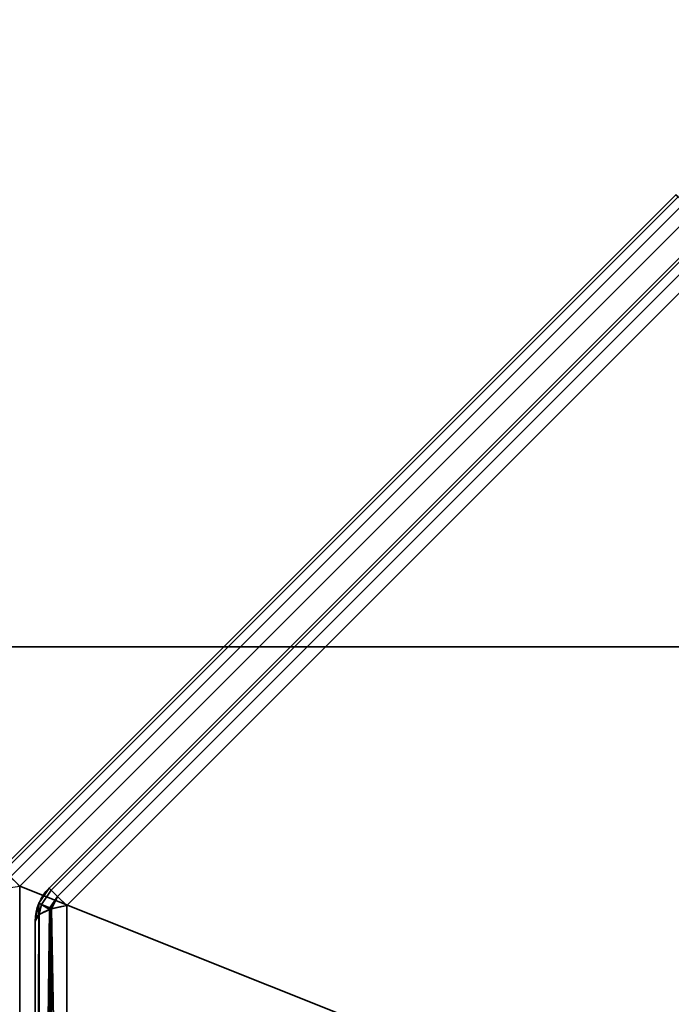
# Model space of a CAD drawing. Header units: millimetres. Extents: x -603 to 3703, y -115 to 249.
# Tile 27 of 256: x -439 to -429, y -19 to -4. Entities that reach past the tile are written whole.
import ezdxf

# ---------------------------------------------------------------- set-up
doc = ezdxf.new("R2010")
doc.units = ezdxf.units.MM
doc.layers.add('151', color=7, linetype='Continuous', true_color=0xffffff)

# ---------------------------------------------------------------- blocks, each defined once
blk = doc.blocks.new('UG_SURFACE_001')
at = {"layer": '151', "color": 252, "linetype": 'Continuous', "lineweight": 35}
for points in [[(603, -13.3, 2212.25), (603, 230.4, 2212.25), (-603, 230.4, 2212.25), (-603, -13.3, 2212.25)], [(-453, -13.3, 2062.25), (-453, 230.4, 2062.25), (453, 230.4, 2062.25), (453, -13.3, 2062.25)], [(603, -13.3, 2212.25), (-603, -13.3, 2212.25), (-453, -13.3, 2062.25), (453, -13.3, 2062.25)]]:
    blk.add_3dface(points, dxfattribs=at)
blk = doc.blocks.new('UG_SURFACE_048')
at = {"layer": '151', "color": 252, "linetype": 'Continuous', "lineweight": 35}
for points in [[(-439.404, -16.637, 1159.986), (-429.363, -6.596, 1159.986), (-429.395, -6.564, 1159.739), (-439.436, -16.605, 1159.739)], [(-429.363, -6.596, 1012.514), (-439.404, -16.637, 1012.514), (-439.436, -16.605, 1012.761), (-429.395, -6.564, 1012.761)], [(-429.395, -6.564, 1159.739), (-429.395, -6.564, 1012.761), (-439.436, -16.605, 1012.761), (-439.436, -16.605, 1159.739)], [(-429.363, -6.596, 1159.987), (-429.363, -6.596, 1159.986), (-439.404, -16.637, 1159.986), (-439.404, -16.637, 1159.987)], [(-439.404, -16.637, 1159.987), (-439.312, -16.729, 1160.201), (-429.271, -6.688, 1160.201), (-429.363, -6.596, 1159.987)], [(-429.363, -6.596, 1012.513), (-429.271, -6.688, 1012.299), (-439.312, -16.729, 1012.299), (-439.404, -16.637, 1012.513)], [(-439.404, -16.637, 1012.513), (-439.404, -16.637, 1012.514), (-429.363, -6.596, 1012.514), (-429.363, -6.596, 1012.513)], [(-429.27, -6.689, 1160.204), (-429.271, -6.688, 1160.201), (-439.312, -16.729, 1160.201), (-439.311, -16.73, 1160.204)], [(-439.311, -16.73, 1012.296), (-439.312, -16.729, 1012.299), (-429.271, -6.688, 1012.299), (-429.27, -6.689, 1012.296)], [(-439.311, -16.73, 1160.204), (-439.173, -16.868, 1160.357), (-429.132, -6.827, 1160.357), (-429.27, -6.689, 1160.204)], [(-429.27, -6.689, 1012.296), (-429.132, -6.827, 1012.143), (-439.173, -16.868, 1012.143), (-439.311, -16.73, 1012.296)], [(-429.132, -6.827, 1160.357), (-439.173, -16.868, 1160.357), (-439.173, -30.332, 1165.419), (-419.748, -30.332, 1172.723)], [(-419.748, -30.332, 999.777), (-439.173, -30.332, 1007.081), (-439.173, -16.868, 1012.143), (-429.132, -6.827, 1012.143)], [(-438.704, -16.927, 1012.935), (-429.073, -7.296, 1012.935), (-429.105, -7.264, 1013.182), (-438.736, -16.895, 1013.182)], [(-429.105, -7.264, 1159.318), (-438.736, -16.895, 1159.318), (-438.736, -16.895, 1013.182), (-429.105, -7.264, 1013.182)], [(-429.073, -7.296, 1159.565), (-438.704, -16.927, 1159.565), (-438.736, -16.895, 1159.318), (-429.105, -7.264, 1159.318)], [(-429.073, -7.296, 1012.933), (-429.073, -7.296, 1012.935), (-438.704, -16.927, 1012.935), (-438.704, -16.927, 1012.933)], [(-438.704, -16.927, 1012.933), (-438.612, -17.019, 1012.72), (-428.981, -7.388, 1012.72), (-429.073, -7.296, 1012.933)], [(-429.073, -7.296, 1159.567), (-428.981, -7.388, 1159.78), (-438.612, -17.019, 1159.78), (-438.704, -16.927, 1159.567)], [(-438.704, -16.927, 1159.567), (-438.704, -16.927, 1159.565), (-429.073, -7.296, 1159.565), (-429.073, -7.296, 1159.567)], [(-428.98, -7.389, 1012.717), (-428.981, -7.388, 1012.72), (-438.612, -17.019, 1012.72), (-438.611, -17.02, 1012.717)], [(-438.611, -17.02, 1159.783), (-438.612, -17.019, 1159.78), (-428.981, -7.388, 1159.78), (-428.98, -7.389, 1159.783)], [(-438.611, -17.02, 1012.717), (-438.473, -17.157, 1012.564), (-428.843, -7.527, 1012.564), (-428.98, -7.389, 1012.717)], [(-428.98, -7.389, 1159.783), (-428.843, -7.527, 1159.936), (-438.473, -17.157, 1159.936), (-438.611, -17.02, 1159.783)], [(-419.515, -30.565, 1172.105), (-438.473, -29.868, 1164.715), (-438.473, -17.157, 1159.936), (-428.843, -7.527, 1159.936)], [(-428.843, -7.527, 1012.564), (-438.473, -17.157, 1012.564), (-438.473, -29.868, 1007.785), (-419.515, -30.565, 1000.395)], [(-438.887, -17.122, 1159.318), (-438.887, -17.122, 1013.182), (-438.736, -16.895, 1013.182), (-438.736, -16.895, 1159.318)], [(-438.846, -17.141, 1012.933), (-438.704, -16.927, 1012.935), (-438.736, -16.895, 1013.182), (-438.887, -17.122, 1013.182)], [(-438.887, -17.122, 1159.318), (-438.736, -16.895, 1159.318), (-438.704, -16.927, 1159.565), (-438.846, -17.141, 1159.567)], [(-438.846, -17.141, 1012.933), (-438.704, -16.927, 1012.933), (-438.704, -16.927, 1012.935)], [(-438.612, -17.019, 1012.72), (-438.704, -16.927, 1012.933), (-438.846, -17.141, 1012.933), (-438.725, -17.191, 1012.717)], [(-438.725, -17.191, 1159.783), (-438.846, -17.141, 1159.567), (-438.704, -16.927, 1159.567), (-438.612, -17.019, 1159.78)], [(-438.704, -16.927, 1159.565), (-438.704, -16.927, 1159.567), (-438.846, -17.141, 1159.567)], [(-438.725, -17.191, 1012.717), (-438.611, -17.02, 1012.717), (-438.612, -17.019, 1012.72)], [(-438.612, -17.019, 1159.78), (-438.611, -17.02, 1159.783), (-438.725, -17.191, 1159.783)], [(-438.611, -17.02, 1012.717), (-438.725, -17.191, 1012.717), (-438.7, -17.206, 1012.692)], [(-438.7, -17.206, 1159.808), (-438.725, -17.191, 1159.783), (-438.611, -17.02, 1159.783)], [(-438.7, -17.206, 1012.692), (-438.473, -17.157, 1012.564), (-438.611, -17.02, 1012.717)], [(-438.611, -17.02, 1159.783), (-438.473, -17.157, 1159.936), (-438.7, -17.206, 1159.808)], [(-438.888, -17.123, 1159.318), (-438.941, -17.39, 1159.318), (-438.941, -17.39, 1013.182), (-438.888, -17.123, 1013.182)], [(-438.888, -17.123, 1013.182), (-438.941, -17.39, 1013.182), (-438.886, -17.297, 1012.933)], [(-438.886, -17.297, 1159.566), (-438.941, -17.39, 1159.318), (-438.888, -17.123, 1159.318)], [(-438.888, -17.123, 1013.182), (-438.887, -17.122, 1013.182), (-438.887, -17.122, 1159.318), (-438.888, -17.123, 1159.318)], [(-438.887, -17.122, 1013.182), (-438.888, -17.123, 1013.182), (-438.846, -17.141, 1012.933)], [(-438.846, -17.141, 1159.567), (-438.888, -17.123, 1159.318), (-438.887, -17.122, 1159.318)], [(-438.886, -17.297, 1012.933), (-438.846, -17.141, 1012.933), (-438.888, -17.123, 1013.182)], [(-438.888, -17.123, 1159.318), (-438.846, -17.141, 1159.567), (-438.886, -17.297, 1159.566)], [(-438.846, -17.141, 1012.933), (-438.886, -17.297, 1012.933), (-438.883, -17.291, 1012.92)], [(-438.883, -17.291, 1159.58), (-438.886, -17.297, 1159.566), (-438.846, -17.141, 1159.567)], [(-438.846, -17.141, 1012.933), (-438.883, -17.291, 1012.92), (-438.73, -17.216, 1012.718)], [(-438.73, -17.216, 1159.781), (-438.883, -17.291, 1159.58), (-438.846, -17.141, 1159.567)], [(-438.73, -17.216, 1012.718), (-438.725, -17.191, 1012.717), (-438.846, -17.141, 1012.933)], [(-438.846, -17.141, 1159.567), (-438.725, -17.191, 1159.783), (-438.73, -17.216, 1159.781)], [(-438.718, -29.92, 1007.923), (-438.473, -29.868, 1007.785), (-438.473, -17.157, 1012.564), (-438.7, -17.206, 1012.692)], [(-438.7, -17.206, 1159.808), (-438.473, -17.157, 1159.936), (-438.473, -29.868, 1164.715)], [(-438.941, -30.1, 1008.403), (-438.883, -30.002, 1008.141), (-438.883, -17.291, 1012.92), (-438.886, -17.297, 1012.933)], [(-438.886, -17.297, 1012.933), (-438.941, -17.39, 1013.182), (-438.941, -30.1, 1008.403)], [(-438.883, -30.002, 1164.359), (-438.941, -30.1, 1164.097), (-438.941, -17.39, 1159.318), (-438.886, -17.297, 1159.566)], [(-438.886, -17.297, 1159.566), (-438.883, -17.291, 1159.58), (-438.883, -30.002, 1164.359)], [(-438.883, -30.002, 1008.141), (-438.718, -29.92, 1007.923), (-438.718, -17.209, 1012.702), (-438.73, -17.216, 1012.718)], [(-438.73, -17.216, 1012.718), (-438.883, -17.291, 1012.92), (-438.883, -30.002, 1008.141)], [(-438.718, -29.92, 1164.577), (-438.883, -30.002, 1164.359), (-438.883, -17.291, 1159.58), (-438.73, -17.216, 1159.781)], [(-438.725, -17.191, 1012.717), (-438.73, -17.216, 1012.718), (-438.718, -17.209, 1012.702)], [(-438.718, -17.209, 1159.798), (-438.73, -17.216, 1159.781), (-438.725, -17.191, 1159.783)], [(-438.73, -17.216, 1159.781), (-438.718, -17.209, 1159.798), (-438.718, -29.92, 1164.577)], [(-438.718, -17.209, 1012.702), (-438.7, -17.206, 1012.692), (-438.725, -17.191, 1012.717)], [(-438.725, -17.191, 1159.783), (-438.7, -17.206, 1159.808), (-438.718, -17.209, 1159.798)], [(-438.7, -17.206, 1012.692), (-438.718, -17.209, 1012.702), (-438.718, -29.92, 1007.923)], [(-438.473, -29.868, 1164.715), (-438.718, -29.92, 1164.577), (-438.718, -17.209, 1159.798), (-438.7, -17.206, 1159.808)], [(-438.941, -17.39, 1159.318), (-438.941, -30.1, 1164.097), (-438.941, -30.1, 1008.403), (-438.941, -17.39, 1013.182)]]:
    blk.add_3dface(points, dxfattribs=at)
blk = doc.blocks.new('UG_SURFACE_064')
at = {"layer": '151', "color": 252, "linetype": 'Continuous', "lineweight": 35}
for points in [[(-439.404, -16.637, 1159.986), (-429.363, -6.596, 1159.986), (-429.395, -6.564, 1159.739), (-439.436, -16.605, 1159.739)], [(-429.363, -6.596, 1012.514), (-439.404, -16.637, 1012.514), (-439.436, -16.605, 1012.761), (-429.395, -6.564, 1012.761)], [(-429.395, -6.564, 1159.739), (-429.395, -6.564, 1012.761), (-439.436, -16.605, 1012.761), (-439.436, -16.605, 1159.739)], [(-429.363, -6.596, 1159.987), (-429.363, -6.596, 1159.986), (-439.404, -16.637, 1159.986), (-439.404, -16.637, 1159.987)], [(-439.404, -16.637, 1159.987), (-439.312, -16.729, 1160.201), (-429.271, -6.688, 1160.201), (-429.363, -6.596, 1159.987)], [(-429.363, -6.596, 1012.513), (-429.271, -6.688, 1012.299), (-439.312, -16.729, 1012.299), (-439.404, -16.637, 1012.513)], [(-439.404, -16.637, 1012.513), (-439.404, -16.637, 1012.514), (-429.363, -6.596, 1012.514), (-429.363, -6.596, 1012.513)], [(-429.27, -6.689, 1160.204), (-429.271, -6.688, 1160.201), (-439.312, -16.729, 1160.201), (-439.311, -16.73, 1160.204)], [(-439.311, -16.73, 1012.296), (-439.312, -16.729, 1012.299), (-429.271, -6.688, 1012.299), (-429.27, -6.689, 1012.296)], [(-439.311, -16.73, 1160.204), (-439.173, -16.868, 1160.357), (-429.132, -6.827, 1160.357), (-429.27, -6.689, 1160.204)], [(-429.27, -6.689, 1012.296), (-429.132, -6.827, 1012.143), (-439.173, -16.868, 1012.143), (-439.311, -16.73, 1012.296)], [(-429.132, -6.827, 1160.357), (-439.173, -16.868, 1160.357), (-439.173, -30.332, 1165.419), (-419.748, -30.332, 1172.723)], [(-439.173, -16.868, 1012.143), (-429.132, -6.827, 1012.143), (-415.668, -6.827, 1007.081), (-415.668, -26.252, 999.777)], [(-438.704, -16.927, 1012.935), (-429.073, -7.296, 1012.935), (-429.105, -7.264, 1013.182), (-438.736, -16.895, 1013.182)], [(-429.105, -7.264, 1159.318), (-438.736, -16.895, 1159.318), (-438.736, -16.895, 1013.182), (-429.105, -7.264, 1013.182)], [(-429.073, -7.296, 1159.565), (-438.704, -16.927, 1159.565), (-438.736, -16.895, 1159.318), (-429.105, -7.264, 1159.318)], [(-429.073, -7.296, 1012.933), (-429.073, -7.296, 1012.935), (-438.704, -16.927, 1012.935), (-438.704, -16.927, 1012.933)], [(-438.704, -16.927, 1012.933), (-438.612, -17.019, 1012.72), (-428.981, -7.388, 1012.72), (-429.073, -7.296, 1012.933)], [(-429.073, -7.296, 1159.567), (-428.981, -7.388, 1159.78), (-438.612, -17.019, 1159.78), (-438.704, -16.927, 1159.567)], [(-438.704, -16.927, 1159.567), (-438.704, -16.927, 1159.565), (-429.073, -7.296, 1159.565), (-429.073, -7.296, 1159.567)], [(-428.98, -7.389, 1012.717), (-428.981, -7.388, 1012.72), (-438.612, -17.019, 1012.72), (-438.611, -17.02, 1012.717)], [(-438.611, -17.02, 1159.783), (-438.612, -17.019, 1159.78), (-428.981, -7.388, 1159.78), (-428.98, -7.389, 1159.783)], [(-438.611, -17.02, 1012.717), (-438.473, -17.157, 1012.564), (-428.843, -7.527, 1012.564), (-428.98, -7.389, 1012.717)], [(-428.98, -7.389, 1159.783), (-428.843, -7.527, 1159.936), (-438.473, -17.157, 1159.936), (-438.611, -17.02, 1159.783)], [(-419.515, -30.565, 1172.105), (-438.473, -29.868, 1164.715), (-438.473, -17.157, 1159.936), (-428.843, -7.527, 1159.936)], [(-428.843, -7.527, 1012.564), (-438.473, -17.157, 1012.564), (-438.473, -29.868, 1007.785), (-419.515, -30.565, 1000.395)], [(-415.668, -26.252, 999.777), (-419.748, -30.332, 999.777), (-439.173, -30.332, 1007.081), (-439.173, -16.868, 1012.143)], [(-438.887, -17.122, 1159.318), (-438.887, -17.122, 1013.182), (-438.736, -16.895, 1013.182), (-438.736, -16.895, 1159.318)], [(-438.846, -17.141, 1012.933), (-438.704, -16.927, 1012.935), (-438.736, -16.895, 1013.182), (-438.887, -17.122, 1013.182)], [(-438.887, -17.122, 1159.318), (-438.736, -16.895, 1159.318), (-438.704, -16.927, 1159.565), (-438.846, -17.141, 1159.567)], [(-438.846, -17.141, 1012.933), (-438.704, -16.927, 1012.933), (-438.704, -16.927, 1012.935)], [(-438.612, -17.019, 1012.72), (-438.704, -16.927, 1012.933), (-438.846, -17.141, 1012.933), (-438.725, -17.191, 1012.717)], [(-438.725, -17.191, 1159.783), (-438.846, -17.141, 1159.567), (-438.704, -16.927, 1159.567), (-438.612, -17.019, 1159.78)], [(-438.704, -16.927, 1159.565), (-438.704, -16.927, 1159.567), (-438.846, -17.141, 1159.567)], [(-438.725, -17.191, 1012.717), (-438.611, -17.02, 1012.717), (-438.612, -17.019, 1012.72)], [(-438.612, -17.019, 1159.78), (-438.611, -17.02, 1159.783), (-438.725, -17.191, 1159.783)], [(-438.611, -17.02, 1012.717), (-438.725, -17.191, 1012.717), (-438.7, -17.206, 1012.692)], [(-438.7, -17.206, 1159.808), (-438.725, -17.191, 1159.783), (-438.611, -17.02, 1159.783)], [(-438.7, -17.206, 1012.692), (-438.473, -17.157, 1012.564), (-438.611, -17.02, 1012.717)], [(-438.611, -17.02, 1159.783), (-438.473, -17.157, 1159.936), (-438.7, -17.206, 1159.808)], [(-438.888, -17.123, 1159.318), (-438.941, -17.39, 1159.318), (-438.941, -17.39, 1013.182), (-438.888, -17.123, 1013.182)], [(-438.888, -17.123, 1013.182), (-438.941, -17.39, 1013.182), (-438.886, -17.297, 1012.933)], [(-438.886, -17.297, 1159.566), (-438.941, -17.39, 1159.318), (-438.888, -17.123, 1159.318)], [(-438.888, -17.123, 1013.182), (-438.887, -17.122, 1013.182), (-438.887, -17.122, 1159.318), (-438.888, -17.123, 1159.318)], [(-438.887, -17.122, 1013.182), (-438.888, -17.123, 1013.182), (-438.846, -17.141, 1012.933)], [(-438.846, -17.141, 1159.567), (-438.888, -17.123, 1159.318), (-438.887, -17.122, 1159.318)], [(-438.886, -17.297, 1012.933), (-438.846, -17.141, 1012.933), (-438.888, -17.123, 1013.182)], [(-438.888, -17.123, 1159.318), (-438.846, -17.141, 1159.567), (-438.886, -17.297, 1159.566)], [(-438.846, -17.141, 1012.933), (-438.886, -17.297, 1012.933), (-438.883, -17.291, 1012.92)], [(-438.883, -17.291, 1159.58), (-438.886, -17.297, 1159.566), (-438.846, -17.141, 1159.567)], [(-438.846, -17.141, 1012.933), (-438.883, -17.291, 1012.92), (-438.73, -17.216, 1012.718)], [(-438.73, -17.216, 1159.781), (-438.883, -17.291, 1159.58), (-438.846, -17.141, 1159.567)], [(-438.73, -17.216, 1012.718), (-438.725, -17.191, 1012.717), (-438.846, -17.141, 1012.933)], [(-438.846, -17.141, 1159.567), (-438.725, -17.191, 1159.783), (-438.73, -17.216, 1159.781)], [(-438.718, -29.92, 1007.923), (-438.473, -29.868, 1007.785), (-438.473, -17.157, 1012.564), (-438.7, -17.206, 1012.692)], [(-438.7, -17.206, 1159.808), (-438.473, -17.157, 1159.936), (-438.473, -29.868, 1164.715)], [(-438.941, -30.1, 1008.403), (-438.883, -30.002, 1008.141), (-438.883, -17.291, 1012.92), (-438.886, -17.297, 1012.933)], [(-438.886, -17.297, 1012.933), (-438.941, -17.39, 1013.182), (-438.941, -30.1, 1008.403)], [(-438.883, -30.002, 1164.359), (-438.941, -30.1, 1164.097), (-438.941, -17.39, 1159.318), (-438.886, -17.297, 1159.566)], [(-438.886, -17.297, 1159.566), (-438.883, -17.291, 1159.58), (-438.883, -30.002, 1164.359)], [(-438.883, -30.002, 1008.141), (-438.718, -29.92, 1007.923), (-438.718, -17.209, 1012.702), (-438.73, -17.216, 1012.718)], [(-438.73, -17.216, 1012.718), (-438.883, -17.291, 1012.92), (-438.883, -30.002, 1008.141)], [(-438.718, -29.92, 1164.577), (-438.883, -30.002, 1164.359), (-438.883, -17.291, 1159.58), (-438.73, -17.216, 1159.781)], [(-438.725, -17.191, 1012.717), (-438.73, -17.216, 1012.718), (-438.718, -17.209, 1012.702)], [(-438.718, -17.209, 1159.798), (-438.73, -17.216, 1159.781), (-438.725, -17.191, 1159.783)], [(-438.73, -17.216, 1159.781), (-438.718, -17.209, 1159.798), (-438.718, -29.92, 1164.577)], [(-438.718, -17.209, 1012.702), (-438.7, -17.206, 1012.692), (-438.725, -17.191, 1012.717)], [(-438.725, -17.191, 1159.783), (-438.7, -17.206, 1159.808), (-438.718, -17.209, 1159.798)], [(-438.7, -17.206, 1012.692), (-438.718, -17.209, 1012.702), (-438.718, -29.92, 1007.923)], [(-438.473, -29.868, 1164.715), (-438.718, -29.92, 1164.577), (-438.718, -17.209, 1159.798), (-438.7, -17.206, 1159.808)], [(-438.941, -17.39, 1159.318), (-438.941, -30.1, 1164.097), (-438.941, -30.1, 1008.403), (-438.941, -17.39, 1013.182)]]:
    blk.add_3dface(points, dxfattribs=at)
blk = doc.blocks.new('UG_SURFACE_074')
at = {"layer": '151', "color": 252, "linetype": 'Continuous', "lineweight": 35}
for points in [[(-468, -13.3, 2075.25), (468, -13.3, 2075.25), (466.5, -13.3, 2073.75), (-466.5, -13.3, 2073.75)], [(-468, -13.3, 2075.25), (-468, -30.22, 2075.25), (468, -30.22, 2075.25), (468, -13.3, 2075.25)], [(-466.5, -13.3, 2073.75), (466.5, -13.3, 2073.75), (466.5, -30.22, 2073.75), (-466.5, -30.22, 2073.75)]]:
    blk.add_3dface(points, dxfattribs=at)

msp = doc.modelspace()

# ---------------------------------------------------------------- linework, layer by layer
at = {"layer": '151', "color": 252, "linetype": 'Continuous', "lineweight": -3, "true_color": 0x939598}
for p, q in [((-439.436, -16.605, 1012.761), (-429.395, -6.564, 1012.761)), ((-429.395, -6.564, 1159.739), (-439.436, -16.605, 1159.739)), ((-429.395, -6.564, 1159.739), (-439.436, -16.605, 1159.739)), ((-439.436, -16.605, 1012.761), (-429.395, -6.564, 1012.761)), ((-429.132, -6.827, 1160.357), (-439.173, -16.868, 1160.357)), ((-439.173, -16.868, 1012.143), (-429.132, -6.827, 1012.143)), ((-439.173, -16.868, 1012.143), (-429.132, -6.827, 1012.143)), ((-429.132, -6.827, 1160.357), (-439.173, -16.868, 1160.357)), ((-438.736, -16.895, 1013.182), (-429.105, -7.264, 1013.182)), ((-429.105, -7.264, 1159.318), (-438.736, -16.895, 1159.318)), ((-429.105, -7.264, 1159.318), (-438.736, -16.895, 1159.318)), ((-438.736, -16.895, 1013.182), (-429.105, -7.264, 1013.182)), ((-428.843, -7.527, 1012.564), (-438.473, -17.157, 1012.564)), ((-438.473, -17.157, 1159.936), (-428.843, -7.527, 1159.936)), ((-438.473, -17.157, 1159.936), (-428.843, -7.527, 1159.936)), ((-428.843, -7.527, 1012.564), (-438.473, -17.157, 1012.564)), ((-603, -13.3, 2212.25), (603, -13.3, 2212.25)), ((468, -13.3, 2075.25), (-468, -13.3, 2075.25)), ((466.5, -13.3, 2073.75), (-466.5, -13.3, 2073.75)), ((453, -13.3, 2062.25), (-453, -13.3, 2062.25)), ((453, -13.3, 2062.25), (-453, -13.3, 2062.25)), ((-439.173, -16.868, 1012.143), (-439.173, -30.332, 1007.081)), ((-439.173, -16.868, 1160.357), (-439.173, -30.332, 1165.419)), ((-439.173, -16.868, 1160.357), (-439.173, -30.332, 1165.419)), ((-439.173, -16.868, 1012.143), (-439.173, -30.332, 1007.081)), ((-438.736, -16.895, 1159.318), (-438.736, -16.895, 1013.182)), ((-438.736, -16.895, 1159.318), (-438.736, -16.895, 1013.182)), ((-438.473, -17.157, 1012.564), (-438.473, -29.868, 1007.785)), ((-438.473, -29.868, 1164.715), (-438.473, -17.157, 1159.936)), ((-438.473, -17.157, 1012.564), (-438.473, -29.868, 1007.785)), ((-438.473, -29.868, 1164.715), (-438.473, -17.157, 1159.936)), ((-438.941, -17.39, 1013.182), (-438.941, -17.39, 1159.318)), ((-438.941, -30.1, 1008.403), (-438.941, -17.39, 1013.182)), ((-438.941, -17.39, 1159.318), (-438.941, -30.1, 1164.097)), ((-438.941, -17.39, 1159.318), (-438.941, -30.1, 1164.097)), ((-438.941, -30.1, 1008.403), (-438.941, -17.39, 1013.182)), ((-438.941, -17.39, 1013.182), (-438.941, -17.39, 1159.318))]:
    msp.add_line(p, q, dxfattribs=at)
at = {"layer": '151', "color": 252, "linetype": 'Continuous', "lineweight": -3, "true_color": 0x939598, "extrusion": (0.707107, 0.707107, -1.83544e-16)}
for centre in [(298.287, 1012.761, -322.47), (298.287, 1012.761, -322.47), (297.587, 1013.182, -322.18), (297.587, 1013.182, -322.18)]:
    msp.add_arc(centre, 0.7, 298, 0, dxfattribs=at)
at = {"layer": '151', "color": 252, "linetype": 'Continuous', "lineweight": -3, "true_color": 0x939598, "extrusion": (0.707107, 0.707107, 7.62964e-17)}
msp.add_arc((298.287, 1159.739, -322.47), 0.7, 0, 62, dxfattribs=at)
msp.add_arc((298.287, 1159.739, -322.47), 0.7, 0, 62, dxfattribs=at)
at = {"layer": '151', "color": 252, "linetype": 'Continuous', "lineweight": -3, "true_color": 0x939598, "extrusion": (-1.14537e-15, 0.936029, -0.351924)}
msp.add_arc((438.941, 1079.531, -424.146), 0.7, 0, 70.6118, dxfattribs=at)
msp.add_arc((438.941, 1079.531, -424.146), 0.7, 0, 70.6118, dxfattribs=at)
at = {"layer": '151', "color": 252, "linetype": 'Continuous', "lineweight": -3, "true_color": 0x939598, "extrusion": (0, 0, -1)}
for centre in [(438.241, -17.39, -1013.182), (438.241, -17.39, -1159.318), (438.241, -17.39, -1159.318), (438.241, -17.39, -1013.182), (438.241, -17.39, -1159.318)]:
    msp.add_arc(centre, 0.7, 0, 45, dxfattribs=at)
at = {"layer": '151', "color": 252, "linetype": 'Continuous', "lineweight": -3, "true_color": 0x939598, "extrusion": (-0.707107, -0.707107, 7.62964e-17)}
msp.add_arc((-297.587, 1159.318, 322.18), 0.7, 118, 180, dxfattribs=at)
msp.add_arc((-297.587, 1159.318, 322.18), 0.7, 118, 180, dxfattribs=at)
at = {"layer": '151', "color": 252, "linetype": 'Continuous', "lineweight": -3, "true_color": 0x939598, "extrusion": (0, -0.936029, -0.351924)}
msp.add_arc((-438.241, 954.487, -340.285), 0.7, 180, 250.6118, dxfattribs=at)
msp.add_arc((-438.241, 954.487, -340.285), 0.7, 180, 250.6118, dxfattribs=at)
at = {"layer": '151', "color": 252, "linetype": 'Continuous', "lineweight": -3, "true_color": 0x939598, "extrusion": (-1.16435e-15, -0.936029, 0.351924)}
msp.add_arc((-438.241, 1079.035, 424.269), 0.7, 109.3882, 180, dxfattribs=at)
msp.add_arc((-438.241, 1079.035, 424.269), 0.7, 109.3882, 180, dxfattribs=at)

# ---------------------------------------------------------------- block references
at = {"layer": '151', "color": 252, "linetype": 'Continuous', "lineweight": -3, "true_color": 0x939598}
for name in ['UG_SURFACE_001', 'UG_SURFACE_074', 'UG_SURFACE_048', 'UG_SURFACE_064']:
    msp.add_blockref(name, (0, 0), dxfattribs=at)

doc.saveas('drawing.dxf')
